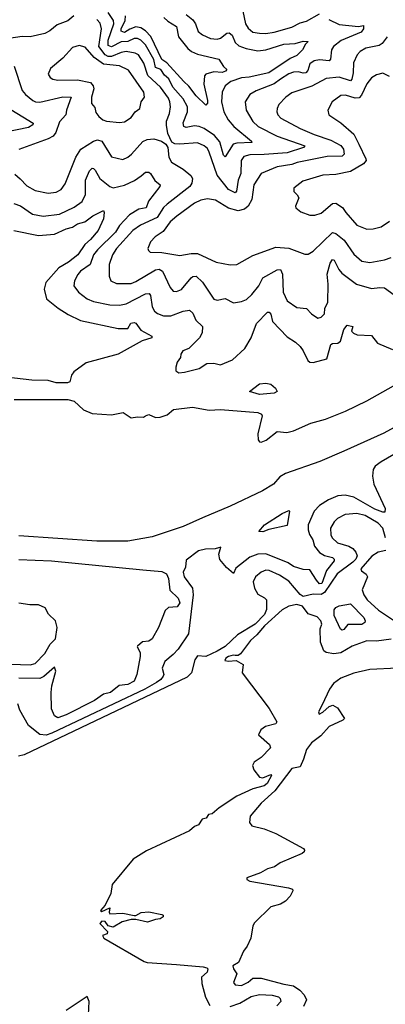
# Model space of a CAD drawing. Extents: x 1954678 to 2060275, y 904822 to 1016299.
# Tile 245 of 256: x 1979780 to 1982030, y 992178 to 998231. Entities that reach past the tile are written whole.
import ezdxf

# ---------------------------------------------------------------- set-up
doc = ezdxf.new("R2010")
doc.units = 0

msp = doc.modelspace()

# ---------------------------------------------------------------- linework, layer by layer
at = {"layer": '0CON20XD'}
for points in [[(1980112.9, 998255), (1980075.3, 998224.7), (1980010.2, 998199.8), (1979965, 998162.7), (1979935, 998145.3), (1979845, 998125.6), (1979795, 998127.7), (1979714, 998116)], [(1980803.5, 998263.5), (1980845, 998230), (1980862.5, 998205), (1980878.8, 998158.8), (1980905, 998136.9), (1980953.8, 998115), (1980995, 998110.6), (1981015, 998117.3), (1981055, 998148.9), (1981069.5, 998149.5), (1981086.5, 998136.5), (1981105, 998090.9), (1981129.3, 998069.3), (1981173.2, 998053.2), (1981245, 998040), (1981295, 998044.7), (1981405, 998080.4), (1981475, 998083.8), (1981525, 998099.5), (1981555.8, 998095.8), (1981538.9, 998081.1), (1981519.5, 998045), (1981485, 998010.3), (1981445, 997991.8), (1981312.2, 997905), (1981192, 997878), (1981145, 997873), (1981078.2, 997851.8), (1981044.8, 997825.2), (1981025.3, 997785), (1981021.4, 997725), (1981036.4, 997665), (1981061.9, 997615), (1981096.8, 997575), (1981205.6, 997485), (1981209.2, 997475), (1981115, 997471.3), (1981094.4, 997465.6), (1981045, 997387.5), (1981035, 997397.5), (1981010.6, 997480.6), (1980977.9, 997517.9), (1980915, 997561.7), (1980885, 997574.8), (1980855, 997578), (1980805, 997568.8), (1980790.4, 997575), (1980786.1, 997596.1), (1980813.1, 997665), (1980813.1, 997695), (1980785.1, 997745.1), (1980723.2, 997815), (1980697.1, 997867.1), (1980670.8, 997890.8), (1980647.9, 997925), (1980615, 997937.1), (1980605.5, 997985.5), (1980555, 998076.2), (1980525.6, 998105.6), (1980505, 998115.7), (1980485, 998115.2), (1980445, 998096.7), (1980405, 998095.5), (1980345, 998064.5), (1980325, 998071.4), (1980324.9, 998105), (1980359.3, 998205), (1980357.3, 998225), (1980325, 998274.3)], [(1980667, 998245), (1980691.4, 998221.4), (1980745, 998189.5), (1980757.9, 998125), (1980815, 998054), (1980836.3, 998036.3), (1980875, 998019.2), (1981005, 997988.1), (1981035, 997942.5), (1981054.2, 997925), (1981046.7, 997915), (1981025, 997906.8), (1980975, 997909.4), (1980926.2, 997895), (1980916.7, 997885), (1980913.2, 997835), (1980936.5, 997735), (1980935, 997718), (1980925, 997705.7), (1980865, 997762.7), (1980821.6, 997821.6), (1980789.9, 997849.9), (1980685.9, 997965), (1980655, 997985.2), (1980587.4, 998127.4), (1980555, 998163.1), (1980525, 998180.6), (1980495, 998186), (1980457.4, 998172.6), (1980425, 998152), (1980405, 998160.7), (1980403.5, 998175), (1980429, 998225), (1980431.1, 998255)], [(1981152.7, 998282.7), (1981170.2, 998205), (1981185, 998178.5), (1981214.7, 998154.7), (1981255, 998147.8), (1981295, 998145.9), (1981345, 998153.7), (1981454.2, 998185), (1981505, 998210.9), (1981545, 998221.8), (1981625, 998267.8)], [(1981681.1, 998231.1), (1981745, 998200.4), (1981865, 998188.8), (1981895.6, 998195), (1981895.4, 998175.4), (1981880.8, 998155), (1981758.1, 998101.9), (1981710.4, 998065), (1981697.5, 998045), (1981692.3, 997987.7), (1981685, 997978.5), (1981625, 997983.1), (1981592.3, 997977.8), (1981565, 997958.9), (1981552, 997918), (1981540.9, 997905), (1981525, 997901.6), (1981495, 997910.3), (1981465, 997908.2), (1981435, 997898.1), (1981383.9, 997866.1), (1981345, 997837), (1981235, 997794), (1981195, 997771.1), (1981168.2, 997725), (1981172.7, 997675), (1981214.6, 997605), (1981246.5, 997575), (1981365, 997513.8), (1981533.8, 997455), (1981526.2, 997445), (1981425, 997413.3), (1981285, 997401.2), (1981195, 997400.9), (1981159.8, 997390.2), (1981142.9, 997365), (1981140, 997285), (1981125.2, 997245), (1981114, 997176), (1981105, 997165.6), (1981065, 997186.8), (1980994.7, 997275), (1980946.8, 997416.8), (1980935, 997439.2), (1980916, 997455), (1980875, 997473.6), (1980765, 997465.9), (1980735, 997468.2), (1980717, 997477), (1980691.8, 997531.8), (1980682.6, 997582.6), (1980682.9, 997607.1), (1980701.8, 997655), (1980707.9, 997695), (1980704.7, 997725), (1980695, 997747.5), (1980646.9, 997815), (1980568.1, 997888.1), (1980543.2, 997963.2), (1980511.5, 998015), (1980490, 998025), (1980435, 998034.3), (1980405, 998030), (1980345, 998004.7), (1980324.9, 998004.9), (1980305.8, 998015.8), (1980267.8, 998065), (1980282.4, 998175), (1980275, 998209.4), (1980255, 998231.1)], [(1982041.4, 998125), (1982010, 998085), (1981992, 998072), (1981909.2, 998055), (1981875, 998034.5), (1981856.4, 998015), (1981834.7, 997965.3), (1981832.6, 997905), (1981823.8, 997866.2), (1981815.2, 997854.8), (1981745, 997877.6), (1981665, 997869.4), (1981577.9, 997822.1), (1981455, 997780.4), (1981418.5, 997755), (1981375, 997709.2), (1981363.3, 997685), (1981362.2, 997665), (1981368.1, 997645), (1981387.1, 997625), (1981505, 997562), (1981591.1, 997525), (1981695, 997490.7), (1981756.6, 997456.6), (1981771.4, 997435), (1981775.8, 997405), (1981765, 997391.6), (1981670.8, 997389.2), (1981486.9, 997353.1), (1981455, 997340.4), (1981365, 997325.3), (1981265.3, 997284.7), (1981220, 997215), (1981208.1, 997125), (1981186.1, 997083.9), (1981162.3, 997065), (1981125, 997056.4), (1981065, 997072.6), (1980985, 997120.3), (1980935, 997129.2), (1980895, 997121.8), (1980855, 997102.7), (1980746.2, 997023.8), (1980705, 996987.3), (1980661.9, 996928.1), (1980614.3, 996895), (1980585, 996865.8), (1980569.2, 996825), (1980571.7, 996811.7), (1980582.5, 996802.5), (1980655, 996800), (1980765, 996782.1), (1980835, 996793.3), (1980875, 996792.7), (1980989.3, 996739.3), (1981075, 996723.5), (1981115, 996725.6), (1981215, 996780.6), (1981355, 996832.1), (1981435, 996826), (1981535, 996789.2), (1981555, 996790), (1981585, 996807.1), (1981705, 996922.7), (1981725, 996915.4), (1981775.6, 996875.6), (1981835, 996788.9), (1981885, 996745.6), (1981935, 996738.2), (1982025, 996754.5), (1982065, 996769.5)], [(1980395, 997598.1), (1980425, 997603.5), (1980465, 997628.6), (1980491.4, 997665), (1980520, 997685), (1980527.1, 997725), (1980547.1, 997755), (1980543.3, 997785), (1980450, 997920), (1980395, 997946.3), (1980295, 997957.7), (1980238, 997998), (1980182.2, 998062.2), (1980145, 998071.9), (1980105, 998059.4), (1980045.4, 997994.6), (1979969.7, 997930.3), (1979956, 997895), (1979968, 997875), (1979984.6, 997864.6), (1980015, 997858.8), (1980135, 997860.9), (1980215.7, 997845.7), (1980231.6, 997825), (1980236.9, 997805), (1980222.1, 997755), (1980222.5, 997715), (1980241.8, 997691.8), (1980249.3, 997659.3), (1980267.5, 997635), (1980292.5, 997615), (1980315, 997607.5), (1980395, 997598.1)], [(1979745.9, 997945.9), (1979795.4, 997795), (1979815, 997771.5), (1979861.9, 997735), (1979876.6, 997726.6), (1979905, 997724.1), (1980045, 997756.6), (1980095.8, 997755), (1980068, 997675), (1980064.1, 997645), (1980025, 997602.2), (1980001.9, 997538.1), (1979985.3, 997514.7), (1979955, 997498.2), (1979775, 997433.1)], [(1982055, 997881.2), (1982015, 997902.9), (1981975, 997891.9), (1981945, 997873.1), (1981915, 997836.9), (1981883.7, 997766.3), (1981869.4, 997750.6), (1981845, 997748.9), (1981785, 997767.3), (1981755.5, 997764.5), (1981702, 997725), (1981676.7, 997675), (1981682, 997645), (1981755, 997597.5), (1981836.3, 997526.3), (1981865.6, 997465), (1981910, 997375), (1981910.8, 997365), (1981895.7, 997345), (1981815, 997297.8), (1981725, 997278.5), (1981645, 997274.4), (1981522.7, 997237.3), (1981466.2, 997195), (1981466.2, 997175), (1981487.5, 997155), (1981496.7, 997135), (1981476.7, 997085), (1981480, 997075), (1981509.7, 997049.7), (1981565, 997030), (1981595, 997028.1), (1981635, 997041.9), (1981705, 997100), (1981725, 997103.8), (1981766.9, 997076.9), (1981786.9, 997045), (1981855, 996967.8), (1981915, 996943.6)], [(1979698.8, 997695), (1979863.3, 997595), (1979861.2, 997585), (1979835, 997568.9), (1979695, 997539.6)], [(1979783.2, 997253.2), (1979825, 997208.5), (1979875, 997181.2), (1979955, 997164.5), (1980005, 997170), (1980035, 997187.1), (1980059.2, 997220.8), (1980124.8, 997385.3), (1980155.6, 997435), (1980235.2, 997484.8), (1980258, 997492), (1980284.8, 997484.8), (1980345, 997388.1), (1980415, 997371.5), (1980445, 997385.5), (1980467.5, 997405), (1980538.6, 997481.4), (1980565.3, 997494.7), (1980605, 997497.9), (1980653.1, 997483.1), (1980680, 997465), (1980692.5, 997445), (1980698.1, 997385), (1980714.3, 997355), (1980785, 997311.1), (1980832.8, 997272.8), (1980843.6, 997255), (1980839.6, 997225), (1980826.5, 997205), (1980687.5, 997097.5), (1980665, 997075.3), (1980625.9, 997014.1), (1980523.2, 996966.8), (1980475.5, 996934.5), (1980375.4, 996825), (1980351.8, 996785), (1980330.9, 996725), (1980330.5, 996655), (1980340, 996625), (1980375, 996608.2), (1980465, 996609.7), (1980495, 996620.9), (1980615, 996692.6), (1980637.5, 996697.5), (1980658.1, 996685), (1980705, 996584), (1980725, 996561.9), (1980745, 996559.5), (1980775, 996571.8), (1980835, 996644.5), (1980845, 996651.8), (1980865, 996653.5), (1980905, 996616.5), (1980975, 996513.1), (1980995, 996506.7), (1981045, 996515.8), (1981095, 996489.2), (1981145, 996498.1), (1981175, 996510.6), (1981208.7, 996541.3), (1981251.8, 996595), (1981276.2, 996643.8), (1981365, 996692.5), (1981384.6, 996694.6), (1981396.3, 996666.3), (1981400.3, 996555), (1981425, 996502.5), (1981485, 996461.9), (1981544.5, 996454.5), (1981575, 996422), (1981615, 996396.2), (1981635, 996401.2)], [(1979745, 997100), (1979785, 997087.3), (1979858.6, 997035), (1979925, 997022), (1980024.5, 997034.5), (1980115, 997077.3), (1980165, 997113.8), (1980184.8, 997155.2), (1980185.9, 997245), (1980208.7, 997301.3), (1980225, 997317.5), (1980235, 997316.9), (1980245, 997306.7), (1980273.8, 997253.8), (1980334.4, 997205), (1980355, 997197.8), (1980425, 997214.1), (1980487.4, 997242.6), (1980528.1, 997271.9), (1980555, 997292.9), (1980575, 997292.9), (1980585, 997285.8), (1980611.4, 997241.4), (1980644.2, 997215), (1980641.4, 997205), (1980572.5, 997115), (1980558.9, 997075), (1980513.1, 997066.9), (1980455, 997030.9), (1980394.6, 996965.4), (1980369.2, 996925), (1980258.1, 996815), (1980235.2, 996785), (1980213.8, 996726.2), (1980155, 996684.2), (1980138.6, 996665), (1980116.7, 996625), (1980112.7, 996595), (1980141.1, 996555), (1980195, 996514.6), (1980235, 996499.1), (1980335, 996477.6), (1980393.6, 996476.4), (1980435, 996484.7), (1980555, 996544.7), (1980577.3, 996547.3), (1980584.7, 996534.7), (1980594.7, 996464.7), (1980609.3, 996439.3), (1980628.6, 996425), (1980665, 996410.7), (1980709.3, 996410.7), (1980785, 996439.6), (1980824.5, 996444.5), (1980846, 996426), (1980863, 996383), (1980904.4, 996345), (1980901.9, 996305), (1980886.9, 996275), (1980821.4, 996208.6), (1980784.5, 996195), (1980772.5, 996175), (1980770, 996155), (1980748.8, 996125), (1980740, 996095), (1980741.2, 996071.2), (1980760, 996060), (1980795, 996064.6)], [(1979750.9, 997280.9), (1979783.2, 997253.2)], [(1979745, 996935.7), (1979895, 996903.6), (1979995, 996912.4), (1980065, 996945.8), (1980105, 996955.5), (1980135, 996975.3), (1980181.7, 996988.3), (1980230, 997025), (1980295, 997058.8), (1980300.8, 997045), (1980295.8, 997005.8), (1980263.3, 996935), (1980215, 996879.1), (1980180.6, 996849.4), (1980136.8, 996785), (1980080.8, 996739.2), (1980020.8, 996705), (1979940.8, 996615), (1979930, 996575), (1979944.5, 996515), (1980017.1, 996457.1), (1980078.7, 996418.7), (1980155, 996381.5), (1980385, 996332.9), (1980445, 996332.7), (1980464.5, 996365.5), (1980485, 996370.2), (1980495, 996364.6), (1980525, 996322.9), (1980593.3, 996285), (1980593.8, 996275), (1980533.6, 996256.4), (1980385.7, 996174.3), (1980189.6, 996120.4), (1980113.5, 996066.5), (1980098.4, 996045), (1980087.7, 996005), (1980075, 995999), (1980005, 995997.8), (1979955, 996012.4), (1979855, 996013.8), (1979695, 996033.2)], [(1981915, 996943.6), (1981955, 996944.5), (1982005, 996958.1), (1982055, 996991.9)], [(1981635, 996401.2), (1981655, 996423.3), (1981656.9, 996455), (1981675.5, 996495), (1981678.8, 996605), (1981672.8, 996667.2), (1981690, 996735), (1981705, 996756.7), (1981715, 996753.1), (1981743.8, 996695), (1981761.7, 996671.7), (1981851.4, 996605), (1981945, 996578.2), (1981995, 996584.6), (1982025, 996581.8), (1982085, 996540)], [(1980795, 996064.6), (1980885, 996085.7), (1980932.1, 996117.9), (1980975, 996118.6), (1981015, 996109.2), (1981089.8, 996140.2), (1981165, 996209.2), (1981204.6, 996275), (1981236.1, 996363.9), (1981305, 996431.8), (1981315, 996431.8), (1981325, 996420), (1981335.7, 996375), (1981425, 996280.5), (1981477.6, 996247.6), (1981505, 996222.5), (1981525, 996194.4), (1981552, 996135), (1981565.7, 996125.7), (1981585, 996122.4), (1981670, 996145), (1981695, 996233.8), (1981705, 996240.8), (1981737.3, 996242.7), (1981753.8, 996255), (1981775, 996326.7), (1981795, 996352.5), (1981830, 996345), (1981822.5, 996315), (1981833, 996303), (1981857, 996293), (1981945, 996290), (1981982.3, 996242.3), (1982073.8, 996203.8)], [(1981255, 995925.8), (1981194.2, 995945), (1981255, 995991.2), (1981294.1, 995995.9), (1981325, 995990), (1981353.8, 995965), (1981363.8, 995945), (1981345, 995933.8), (1981255, 995925.8)], [(1979745.1, 995895.1), (1980076.2, 995896.2), (1980115.9, 995885.9), (1980172.3, 995832.3), (1980225, 995810.5), (1980345, 995801.5), (1980416.5, 995816.5), (1980465, 995782.2), (1980505, 995788.9), (1980542.6, 995787.4), (1980554.7, 995795.3), (1980575, 995804.5), (1980615, 995785.5), (1980645, 995787.3), (1980687.6, 995802.4), (1980726.7, 995835), (1980842.3, 995847.7), (1980945, 995831), (1981015, 995834.4), (1981245.6, 995815.6), (1981267.3, 995805), (1981270.9, 995795), (1981244.5, 995685), (1981247.7, 995647.7), (1981255, 995636.2), (1981265, 995633.2), (1981295.5, 995645), (1981365, 995700), (1981423.7, 995693.7), (1981465, 995703.5), (1981570.5, 995749.5), (1981662, 995775), (1981785, 995824.1), (1981915, 995887.7), (1982080, 995980)], [(1982233.9, 995806.1), (1982021.1, 995688.9), (1981775, 995578.5), (1981626.7, 995515), (1981415, 995440), (1981380.2, 995419.8), (1981341.5, 995375), (1981273.5, 995335), (1981075, 995240.2), (1980905, 995168.6), (1980785, 995115.1), (1980595, 995052.1), (1980445.1, 995025.1), (1980255.4, 995024.6), (1979775, 995058.6)], [(1982120.6, 995579.4), (1982005, 995513), (1981966.7, 995485), (1981954.8, 995465.2), (1981951.6, 995425), (1981958.9, 995375), (1982028.7, 995225), (1982026.9, 995203.1), (1982015, 995202.2), (1981965, 995221.6), (1981835, 995295.2), (1981782, 995308), (1981736.7, 995303.3), (1981680.3, 995279.7), (1981625.2, 995244.8), (1981591.4, 995208.6), (1981553.9, 995125), (1981554, 995095), (1981562.9, 995065), (1981582.8, 995032.8), (1981594.5, 994994.5), (1981625.5, 994955.5), (1981655, 994937.6), (1981704.4, 994925), (1981714.6, 994915), (1981715.4, 994905), (1981667.3, 994845), (1981638.2, 994765), (1981625, 994762.9), (1981605.5, 994785)], [(1981275, 995082.7), (1981252, 995085), (1981285.4, 995125), (1981395, 995195.7), (1981435, 995213.8), (1981439.7, 995209.7), (1981425, 995121.8), (1981313, 995097), (1981275, 995082.7)], [(1982031.6, 995045), (1982013.6, 995105), (1981985.4, 995135.4), (1981905, 995182.3), (1981855, 995194.7), (1981782, 995188), (1981735, 995164.5), (1981715.3, 995144.7), (1981691.5, 995105), (1981694.7, 995064.7), (1981702.7, 995045), (1981735, 995013.8), (1981805, 994994.7), (1981829.6, 994979.6), (1981848.3, 994958.3), (1981855.7, 994935), (1981848.6, 994915), (1981830, 994895), (1981734, 994825), (1981655, 994708.4), (1981635, 994697.5), (1981585, 994700), (1981525, 994685.5), (1981505, 994697.5), (1981435, 994778.4), (1981378.5, 994815), (1981315, 994844.7), (1981294.2, 994845.8), (1981266, 994835), (1981230, 994805), (1981215.8, 994774.2), (1981223.8, 994735), (1981245, 994698.6), (1981286.8, 994676.8), (1981297.7, 994665), (1981298.2, 994605), (1981285.9, 994575), (1981227.8, 994515), (1981120.9, 994449.1), (1981045, 994377), (1980995, 994348.9), (1980925, 994316.1), (1980875, 994319.4), (1980857.5, 994295), (1980837.1, 994215), (1980810.9, 994189.1), (1979808.3, 993711.7), (1979773.1, 993703.1)], [(1981605.5, 994785), (1981565, 994848.8), (1981525, 994850.8), (1981465, 994870), (1981431.7, 994891.7), (1981295, 994947.7), (1981245, 994945.3), (1981195, 994926.4), (1981110.5, 994859.5), (1981095, 994826.2), (1981052, 994862), (1981011.7, 994911.7), (1981005.7, 994945), (1981018.1, 994988.1), (1980982.7, 994977.3), (1980922.5, 994975), (1980880.8, 994965), (1980805, 994907.7), (1980800.6, 994865), (1980786.2, 994835), (1980793, 994805), (1980844.2, 994735), (1980847.2, 994695), (1980818.8, 994455), (1980755, 994360.4), (1980725, 994327.4), (1980672.9, 994285), (1980657.5, 994245), (1980666.9, 994205), (1980663.5, 994195), (1980648.9, 994175), (1980622.7, 994155), (1980550.3, 994115), (1979978.2, 993845), (1979943.2, 993833.2), (1979905, 993836.4), (1979835, 993890.8), (1979780, 993985), (1979769.2, 994025)], [(1982032.4, 994967.6), (1981985, 994956.6), (1981946.7, 994933.3), (1981878.2, 994855), (1981882, 994842), (1981911.5, 994821.5), (1981920, 994805), (1981886.8, 994725), (1981897.8, 994695), (1981918.2, 994665), (1981988.3, 994601.7), (1982086.7, 994535)], [(1979775, 994912.1), (1979975, 994903.9), (1980538.5, 994848.5), (1980655, 994838), (1980683.1, 994825), (1980696.4, 994795), (1980703.2, 994723.2), (1980754.3, 994674.3), (1980765.2, 994645), (1980748.3, 994621.7), (1980695, 994616.1), (1980675, 994598.5), (1980635, 994494.5), (1980595.3, 994424.7), (1980575, 994410), (1980535, 994406), (1980505, 994380), (1980502.5, 994375), (1980520.9, 994340.9), (1980521.8, 994315), (1980501, 994205), (1980484.8, 994165), (1980444.7, 994144.7), (1980392.9, 994137.1), (1980338.6, 994095), (1980296.2, 994083.8), (1980240.4, 994045), (1980065, 993958.1), (1980015, 993939.1), (1979995, 993950.4), (1979976.3, 993995), (1979974.4, 994094.4), (1979978.1, 994135), (1980002, 994225), (1979995, 994249.5), (1979927.8, 994192.2), (1979905, 994180.4), (1979775, 994183)], [(1979665, 994270.5), (1979845, 994264.9), (1979875, 994273.8), (1979935, 994334.8), (1979968.2, 994391.8), (1980000.9, 994425), (1980010.8, 994495), (1980001.2, 994535), (1979957, 994577), (1979937.5, 994615), (1979895, 994632.9), (1979843.2, 994633.2), (1979775, 994644.4)], [(1982065, 994422.1), (1981975, 994411.1), (1981915, 994411.4), (1981825, 994379.8), (1981755, 994338.5), (1981711.9, 994331.9), (1981665, 994339.7), (1981651.2, 994351.2), (1981630, 994405), (1981628.3, 994485), (1981638.7, 994515), (1981633.1, 994535), (1981609.9, 994559.9), (1981555, 994578.8), (1981519.1, 994625), (1981485, 994635.2), (1981435, 994625.1), (1981395, 994602.6), (1981285.9, 994505), (1981240, 994450), (1981199.2, 994415), (1981138.3, 994331.7), (1981125, 994322.5), (1981105, 994321.2), (1981093.6, 994323.6), (1981063.8, 994315), (1981048.8, 994305), (1981042.3, 994292.3), (1981065, 994286.2), (1981111.7, 994291.7), (1981155, 994266.7), (1981149.4, 994215), (1981315, 993995.3), (1981361.1, 993915), (1981355, 993901.4), (1981292.5, 993885), (1981263.3, 993865), (1981250, 993835), (1981316.7, 993775), (1981322.5, 993755), (1981265.6, 993695), (1981223.3, 993666.7), (1981212.5, 993645), (1981219.6, 993619.6), (1981255, 993574), (1981275, 993569.6), (1981325, 993590.8), (1981328.9, 993585), (1981301.9, 993535), (1981285, 993520.4), (1981215, 993501.9), (1981115, 993456.3), (1981006.9, 993385), (1980965, 993348.8), (1980942.5, 993345), (1980927.3, 993322.7), (1980902.5, 993315), (1980879.5, 993280.5), (1980855, 993271.2), (1980824, 993245), (1980559.8, 993120.2), (1980479.1, 993070.9), (1980349.2, 992915), (1980341.7, 992858.3), (1980305, 992787.5), (1980277.5, 992755), (1980285, 992747.5), (1980335, 992770), (1980330, 992745), (1980335, 992733.8), (1980415, 992738), (1980485, 992723.3), (1980495, 992723.3), (1980527.3, 992742.7), (1980575, 992745.6), (1980655, 992728.8), (1980662.5, 992725), (1980662.5, 992715), (1980645, 992704), (1980615, 992700), (1980567.3, 992682.7), (1980495, 992700), (1980465, 992698), (1980410, 992685), (1980355, 992652), (1980325, 992660), (1980305.9, 992685.9), (1980285, 992688.1), (1980272.9, 992675), (1980320, 992625), (1980318.7, 992611.3), (1980290.3, 992599.7), (1980298.2, 992585), (1980545, 992441), (1980565, 992433.8), (1980745, 992423.3), (1980908.3, 992408.3), (1980931.5, 992401.5), (1980938.6, 992395), (1980934.3, 992375), (1980898.8, 992345), (1980900, 992305), (1980922.4, 992222.4), (1980949.8, 992169.8)], [(1981765, 994478), (1981753.9, 994483.9), (1981715, 994568.8), (1981715, 994602), (1981725, 994616.5), (1981745, 994628.3), (1981815, 994640), (1981896.9, 994555), (1981905.4, 994535), (1981903.5, 994525), (1981885, 994512.5), (1981798.3, 994511.7), (1981775, 994482.5), (1981765, 994478)], [(1982105, 994243.4), (1981935, 994236.4), (1981835, 994213.8), (1981756.7, 994183.3), (1981711, 994149), (1981685.2, 994115), (1981640.5, 994019.5), (1981619.2, 993975), (1981622, 993962), (1981645, 993973.1), (1981685, 994008.1), (1981705.8, 994015.8), (1981735, 994000), (1981777.5, 993935), (1981767.5, 993925), (1981685, 993886), (1981632.1, 993827.9), (1981575, 993784.4), (1981543.8, 993745), (1981526.7, 993685), (1981505, 993636.7), (1981455, 993626.9), (1981349.8, 993490.2), (1981265.5, 993415), (1981198, 993335), (1981193.3, 993295), (1981207.5, 993275), (1981285, 993256), (1981355, 993228), (1981526.7, 993135), (1981532.5, 993125), (1981530, 993115), (1981517.5, 993105), (1981383.2, 993046.8), (1981347, 993023), (1981305, 993010), (1981262.5, 992985), (1981177.5, 992955), (1981177.5, 992945), (1981195, 992934.5), (1981434.5, 992894.5), (1981458.8, 992885), (1981461.2, 992875), (1981445, 992842.5), (1981415, 992812.5), (1981385, 992792.5), (1981325, 992777.5), (1981225, 992677.5), (1981215, 992660), (1981201.6, 992585), (1981178.8, 992535), (1981156.8, 992505), (1981125.6, 992435), (1981092, 992415), (1981095.7, 992395), (1981115.6, 992365), (1981095, 992312.5), (1981106.5, 992296.5), (1981145, 992294), (1981185, 992313.8), (1981215, 992338.9), (1981265, 992338.8), (1981405, 992300.6), (1981465, 992291.2), (1981503.6, 992265), (1981530.5, 992235), (1981543.8, 992205), (1981526, 992164)], [(1980203.4, 992113.4), (1980208.1, 992195), (1980195, 992226.2), (1980065, 992139.2)], [(1981075, 992163.8), (1981135.4, 992185), (1981203.5, 992225), (1981255, 992238.1), (1981334.3, 992234.3), (1981373.3, 992223.3), (1981383.5, 992213.5), (1981385.9, 992195), (1981361.6, 992168.4)]]:
    msp.add_lwpolyline(points, dxfattribs=at)

doc.saveas('drawing.dxf')
